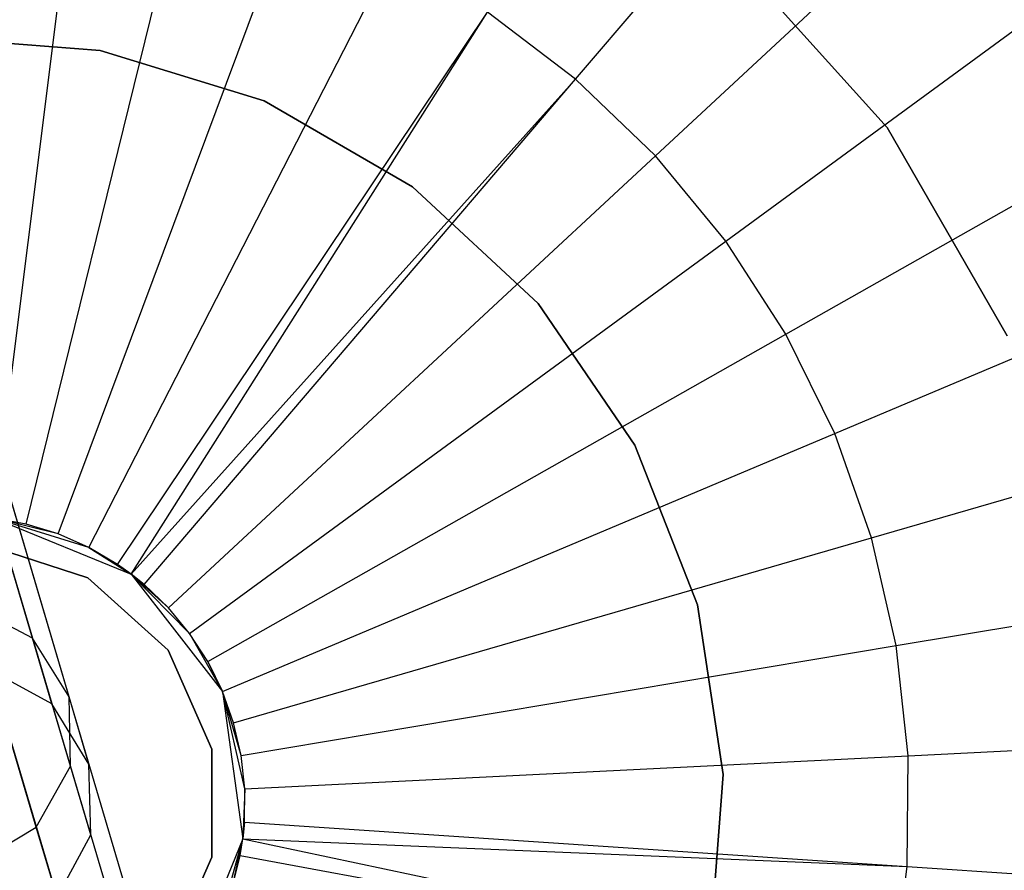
# Model space of a CAD drawing. Extents: x 0.4 to 55.5, y 0.4 to 55.5.
# Tile 79 of 103: x 28 to 29.8, y 27.8 to 29.4. Entities that reach past the tile are written whole.
import ezdxf

# ---------------------------------------------------------------- set-up
doc = ezdxf.new("R2010")
doc.units = 0
doc.header["$LTSCALE"] = 2.54
doc.layers.get('0').update_dxf_attribs({"color": 13, "linetype": 'CONTINUOUS'})

# ---------------------------------------------------------------- blocks, each defined once
blk = doc.blocks.new('M_STL')
at = {"color": 0}
for p, q in [((29.0522, 29.2461, 199.0052), (29.8336, 30.1616, 199.1905)), ((29.0522, 29.2461, 199.0052), (29.8336, 30.1616, 199.1905)), ((29.1982, 29.1061, 199.0052), (30.0805, 29.9246, 199.1905)), ((29.1982, 29.1061, 199.0052), (30.0805, 29.9246, 199.1905)), ((27.9883, 28.4439, 198.9156), (28.1394, 29.6489, 199.0052)), ((27.9883, 28.4439, 198.9156), (28.1394, 29.6489, 199.0052)), ((29.3269, 28.95, 199.0052), (30.2983, 29.6606, 199.1905)), ((29.3269, 28.95, 199.0052), (30.2983, 29.6606, 199.1905)), ((28.0483, 28.4328, 198.9156), (28.3383, 29.6122, 199.0052)), ((28.0483, 28.4328, 198.9156), (28.3383, 29.6122, 199.0052)), ((28.0596, 28.2241, 18.4042), (27.6621, 29.5647, 12.3465)), ((28.0596, 28.2241, 18.4042), (27.6621, 29.5647, 12.3465)), ((28.1067, 28.4148, 198.9156), (28.5316, 29.5525, 199.0052)), ((28.1067, 28.4148, 198.9156), (28.5316, 29.5525, 199.0052)), ((29.3282, 29.4836, 10.7551), (29.6219, 29.1574, 10.7551)), ((29.6219, 29.1574, 10.5551), (29.3282, 29.4836, 10.5551)), ((29.6219, 29.1574, 10.5551), (29.3282, 29.4836, 10.5551)), ((29.3282, 29.4836, 10.7551), (29.6219, 29.1574, 10.7551)), ((28.1625, 28.3902, 198.9156), (28.7167, 29.4708, 199.0052)), ((28.1625, 28.3902, 198.9156), (28.7167, 29.4708, 199.0052)), ((28.1263, 28.1169, 18.3761), (27.7289, 29.4575, 12.3184)), ((28.1263, 28.1169, 18.3761), (27.7289, 29.4575, 12.3184)), ((29.4366, 28.7801, 199.0052), (30.484, 29.3731, 199.1905)), ((29.4366, 28.7801, 199.0052), (30.484, 29.3731, 199.1905)), ((28.2152, 28.3592, 198.9156), (28.891, 29.3682, 199.0052)), ((28.2152, 28.3592, 198.9156), (28.891, 29.3682, 199.0052)), ((28.24, 28.3415, 198.9156), (28.891, 29.3682, 199.0052)), ((28.24, 28.3415, 198.9156), (28.891, 29.3682, 199.0052)), ((29.0522, 29.2461, 199.0052), (28.891, 29.3682, 199.0052)), ((29.0522, 29.2461, 199.0052), (28.891, 29.3682, 199.0052)), ((28.1288, 27.9906, 18.348), (27.7314, 29.3312, 12.2903)), ((28.1288, 27.9906, 18.348), (27.7314, 29.3312, 12.2903)), ((28.1834, 29.2986, 31.8291), (27.8708, 29.322, 31.8291)), ((27.8708, 29.322, 32.0291), (28.1834, 29.2986, 32.0291)), ((27.8708, 29.322, 32.0291), (28.1834, 29.2986, 32.0291)), ((28.1834, 29.2986, 31.8291), (27.8708, 29.322, 31.8291)), ((28.4829, 29.2061, 31.8291), (28.1834, 29.2986, 31.8291)), ((28.1834, 29.2986, 32.0291), (28.4829, 29.2061, 32.0291)), ((28.1834, 29.2986, 32.0291), (28.4829, 29.2061, 32.0291)), ((28.1834, 29.2986, 32.0291), (28.1834, 29.2986, 31.8291)), ((28.4829, 29.2061, 31.8291), (28.1834, 29.2986, 31.8291)), ((28.1834, 29.2986, 32.0291), (28.1834, 29.2986, 31.8291)), ((28.24, 28.3415, 198.9156), (29.0522, 29.2461, 199.0052)), ((28.24, 28.3415, 198.9156), (29.0522, 29.2461, 199.0052)), ((28.2638, 28.3223, 198.9156), (29.0522, 29.2461, 199.0052)), ((28.2638, 28.3223, 198.9156), (29.0522, 29.2461, 199.0052)), ((29.1982, 29.1061, 199.0052), (29.0522, 29.2461, 199.0052)), ((29.1982, 29.1061, 199.0052), (29.0522, 29.2461, 199.0052)), ((28.0664, 27.8791, 18.3274), (27.669, 29.2197, 12.2697)), ((28.0664, 27.8791, 18.3274), (27.669, 29.2197, 12.2697)), ((28.7544, 29.0494, 31.8291), (28.4829, 29.2061, 31.8291)), ((28.4829, 29.2061, 32.0291), (28.7544, 29.0494, 32.0291)), ((28.4829, 29.2061, 32.0291), (28.7544, 29.0494, 32.0291)), ((28.4829, 29.2061, 32.0291), (28.4829, 29.2061, 31.8291)), ((28.7544, 29.0494, 31.8291), (28.4829, 29.2061, 31.8291)), ((28.4829, 29.2061, 32.0291), (28.4829, 29.2061, 31.8291)), ((29.6219, 29.1574, 10.7551), (29.8414, 28.7771, 10.7551)), ((29.8414, 28.7771, 10.5551), (29.6219, 29.1574, 10.5551)), ((29.6219, 29.1574, 10.5551), (29.6219, 29.1574, 10.7551)), ((29.6219, 29.1574, 10.5551), (29.6219, 29.1574, 10.7551)), ((29.8414, 28.7771, 10.5551), (29.6219, 29.1574, 10.5551)), ((29.6219, 29.1574, 10.7551), (29.8414, 28.7771, 10.7551)), ((28.3079, 28.2801, 198.9156), (29.1982, 29.1061, 199.0052)), ((28.3079, 28.2801, 198.9156), (29.1982, 29.1061, 199.0052)), ((29.3269, 28.95, 199.0052), (29.1982, 29.1061, 199.0052)), ((29.3269, 28.95, 199.0052), (29.1982, 29.1061, 199.0052)), ((27.8024, 29.0916, 10.1523), (28.2998, 27.4138, 10.1519)), ((27.8024, 29.0916, 10.1523), (28.2998, 27.4138, 10.1519)), ((27.8024, 29.0916, 10.4023), (28.2998, 27.4137, 10.4019)), ((27.8024, 29.0916, 10.4023), (28.2998, 27.4137, 10.4019)), ((27.8345, 29.1011, 10.2773), (28.3319, 27.4233, 10.2769)), ((27.8345, 29.1011, 10.2773), (28.3319, 27.4233, 10.2769)), ((27.7146, 29.0656, 10.0608), (28.212, 27.3878, 10.0604)), ((27.7146, 29.0656, 10.0608), (28.212, 27.3878, 10.0604)), ((27.7147, 29.0655, 10.4938), (28.2121, 27.3877, 10.4934)), ((27.7147, 29.0655, 10.4938), (28.2121, 27.3877, 10.4934)), ((28.9842, 28.8361, 31.8291), (28.7544, 29.0494, 31.8291)), ((28.7544, 29.0494, 32.0291), (28.9842, 28.8361, 32.0291)), ((28.7544, 29.0494, 31.8291), (28.7544, 29.0494, 32.0291)), ((28.7544, 29.0494, 32.0291), (28.9842, 28.8361, 32.0291)), ((28.7544, 29.0494, 31.8291), (28.7544, 29.0494, 32.0291)), ((28.9842, 28.8361, 31.8291), (28.7544, 29.0494, 31.8291)), ((29.5259, 28.5986, 199.0052), (30.635, 29.066, 199.1905)), ((29.5259, 28.5986, 199.0052), (30.635, 29.066, 199.1905)), ((28.3467, 28.233, 198.9156), (29.3269, 28.95, 199.0052)), ((28.3467, 28.233, 198.9156), (29.3269, 28.95, 199.0052)), ((29.4366, 28.7801, 199.0052), (29.3269, 28.95, 199.0052)), ((29.4366, 28.7801, 199.0052), (29.3269, 28.95, 199.0052)), ((29.1608, 28.5771, 31.8291), (28.9842, 28.8361, 31.8291)), ((28.9842, 28.8361, 32.0291), (29.1608, 28.5771, 32.0291)), ((28.9842, 28.8361, 32.0291), (29.1608, 28.5771, 32.0291)), ((28.9842, 28.8361, 32.0291), (28.9842, 28.8361, 31.8291)), ((29.1608, 28.5771, 31.8291), (28.9842, 28.8361, 31.8291)), ((28.9842, 28.8361, 32.0291), (28.9842, 28.8361, 31.8291)), ((28.3798, 28.1817, 198.9156), (29.4366, 28.7801, 199.0052)), ((28.3798, 28.1817, 198.9156), (29.4366, 28.7801, 199.0052)), ((29.5259, 28.5986, 199.0052), (29.4366, 28.7801, 199.0052)), ((29.5259, 28.5986, 199.0052), (29.4366, 28.7801, 199.0052)), ((29.5935, 28.4079, 199.0052), (30.7494, 28.7434, 199.1905)), ((29.5935, 28.4079, 199.0052), (30.7494, 28.7434, 199.1905)), ((28.4068, 28.1269, 198.9156), (29.5259, 28.5986, 199.0052)), ((28.4068, 28.1269, 198.9156), (29.5259, 28.5986, 199.0052)), ((29.5935, 28.4079, 199.0052), (29.5259, 28.5986, 199.0052)), ((29.5935, 28.4079, 199.0052), (29.5259, 28.5986, 199.0052)), ((29.2753, 28.2853, 31.8291), (29.1608, 28.5771, 31.8291)), ((29.1608, 28.5771, 32.0291), (29.2753, 28.2853, 32.0291)), ((29.1608, 28.5771, 32.0291), (29.2753, 28.2853, 32.0291)), ((29.1608, 28.5771, 32.0291), (29.1608, 28.5771, 31.8291)), ((29.2753, 28.2853, 31.8291), (29.1608, 28.5771, 31.8291)), ((29.1608, 28.5771, 32.0291), (29.1608, 28.5771, 31.8291)), ((28.0483, 28.4328, 198.9156), (27.9883, 28.4439, 198.9156)), ((27.9883, 28.4439, 202.0566), (28.24, 28.3415, 202.0566)), ((28.0483, 28.4328, 198.9156), (27.9883, 28.4439, 198.9156)), ((28.0483, 28.4328, 198.9156), (27.9883, 28.4439, 202.0566)), ((28.1067, 28.4148, 198.9156), (27.9883, 28.4439, 202.0566)), ((28.0483, 28.4328, 198.9156), (27.9883, 28.4439, 202.0566)), ((28.1067, 28.4148, 198.9156), (27.9883, 28.4439, 202.0566)), ((28.1625, 28.3902, 198.9156), (27.9883, 28.4439, 202.0566)), ((28.1625, 28.3902, 198.9156), (27.9883, 28.4439, 202.0566)), ((27.9883, 28.4439, 202.0566), (28.24, 28.3415, 202.0566)), ((28.1067, 28.4148, 198.9156), (28.0483, 28.4328, 198.9156)), ((28.1067, 28.4148, 198.9156), (28.0483, 28.4328, 198.9156)), ((28.1625, 28.3902, 198.9156), (28.1067, 28.4148, 198.9156)), ((28.1625, 28.3902, 198.9156), (28.1067, 28.4148, 198.9156)), ((28.4272, 28.0694, 198.9156), (29.5935, 28.4079, 199.0052)), ((28.4272, 28.0694, 198.9156), (29.5935, 28.4079, 199.0052)), ((29.6385, 28.2107, 199.0052), (29.5935, 28.4079, 199.0052)), ((29.6385, 28.2107, 199.0052), (29.5935, 28.4079, 199.0052)), ((29.6385, 28.2107, 199.0052), (30.8255, 28.4098, 199.1905)), ((29.6385, 28.2107, 199.0052), (30.8255, 28.4098, 199.1905)), ((27.9727, 28.3954, 32.5191), (28.1605, 28.3344, 32.5191)), ((28.1605, 28.3344, 31.7191), (27.9727, 28.3954, 31.7191)), ((27.9727, 28.3954, 32.5191), (28.1605, 28.3344, 32.5191)), ((28.1605, 28.3344, 31.7191), (27.9727, 28.3954, 31.7191)), ((28.2152, 28.3592, 198.9156), (28.1625, 28.3902, 198.9156)), ((28.1625, 28.3902, 198.9156), (28.24, 28.3415, 202.0566)), ((28.2152, 28.3592, 198.9156), (28.1625, 28.3902, 198.9156)), ((28.1625, 28.3902, 198.9156), (28.24, 28.3415, 202.0566)), ((28.24, 28.3415, 198.9156), (28.2152, 28.3592, 198.9156)), ((28.2152, 28.3592, 198.9156), (28.24, 28.3415, 202.0566)), ((28.2152, 28.3592, 198.9156), (28.24, 28.3415, 202.0566)), ((28.24, 28.3415, 198.9156), (28.2152, 28.3592, 198.9156)), ((28.1605, 28.3344, 32.5191), (28.3073, 28.2022, 32.5191)), ((28.3073, 28.2022, 31.7191), (28.1605, 28.3344, 31.7191)), ((28.1605, 28.3344, 32.5191), (28.3073, 28.2022, 32.5191)), ((28.1605, 28.3344, 32.5191), (28.1605, 28.3344, 31.7191)), ((28.3073, 28.2022, 31.7191), (28.1605, 28.3344, 31.7191)), ((28.1605, 28.3344, 32.5191), (28.1605, 28.3344, 31.7191)), ((28.2638, 28.3223, 198.9156), (28.24, 28.3415, 198.9156)), ((28.24, 28.3415, 202.0566), (28.4068, 28.1269, 202.0566)), ((28.24, 28.3415, 198.9156), (28.24, 28.3415, 202.0566)), ((28.24, 28.3415, 198.9156), (28.24, 28.3415, 202.0566)), ((28.2638, 28.3223, 198.9156), (28.24, 28.3415, 198.9156)), ((28.2638, 28.3223, 198.9156), (28.24, 28.3415, 202.0566)), ((28.3079, 28.2801, 198.9156), (28.24, 28.3415, 202.0566)), ((28.2638, 28.3223, 198.9156), (28.24, 28.3415, 202.0566)), ((28.3079, 28.2801, 198.9156), (28.24, 28.3415, 202.0566)), ((28.3467, 28.233, 198.9156), (28.24, 28.3415, 202.0566)), ((28.3467, 28.233, 198.9156), (28.24, 28.3415, 202.0566)), ((28.24, 28.3415, 202.0566), (28.4068, 28.1269, 202.0566)), ((28.3079, 28.2801, 198.9156), (28.2638, 28.3223, 198.9156)), ((28.3079, 28.2801, 198.9156), (28.2638, 28.3223, 198.9156)), ((28.0596, 28.2241, 18.4042), (27.9465, 28.2836, 18.4248)), ((28.0596, 28.2241, 18.4042), (27.9465, 28.2836, 18.4248)), ((28.3467, 28.233, 198.9156), (28.3079, 28.2801, 198.9156)), ((28.3467, 28.233, 198.9156), (28.3079, 28.2801, 198.9156)), ((29.322, 27.9753, 31.8291), (29.2753, 28.2853, 31.8291)), ((29.2753, 28.2853, 32.0291), (29.322, 27.9753, 32.0291)), ((29.2753, 28.2853, 32.0291), (29.322, 27.9753, 32.0291)), ((29.2753, 28.2853, 32.0291), (29.2753, 28.2853, 31.8291)), ((29.322, 27.9753, 31.8291), (29.2753, 28.2853, 31.8291)), ((29.2753, 28.2853, 32.0291), (29.2753, 28.2853, 31.8291)), ((28.0951, 28.1044, 19.5007), (28.0596, 28.2241, 18.4042)), ((28.0951, 28.1044, 19.5007), (28.0596, 28.2241, 18.4042)), ((28.1263, 28.1169, 18.3761), (28.0596, 28.2241, 18.4042)), ((28.1263, 28.1169, 18.3761), (28.0596, 28.2241, 18.4042)), ((28.3798, 28.1817, 198.9156), (28.3467, 28.233, 198.9156)), ((28.3467, 28.233, 198.9156), (28.4068, 28.1269, 202.0566)), ((28.3798, 28.1817, 198.9156), (28.3467, 28.233, 198.9156)), ((28.3467, 28.233, 198.9156), (28.4068, 28.1269, 202.0566)), ((28.4408, 28.0098, 198.9156), (29.6385, 28.2107, 199.0052)), ((28.4408, 28.0098, 198.9156), (29.6385, 28.2107, 199.0052)), ((29.6603, 28.0096, 199.0052), (29.6385, 28.2107, 199.0052)), ((29.6603, 28.0096, 199.0052), (29.6385, 28.2107, 199.0052)), ((28.3073, 28.2022, 32.5191), (28.3876, 28.0218, 32.5191)), ((28.3876, 28.0218, 31.7191), (28.3073, 28.2022, 31.7191)), ((28.3073, 28.2022, 32.5191), (28.3876, 28.0218, 32.5191)), ((28.3073, 28.2022, 32.5191), (28.3073, 28.2022, 31.7191)), ((28.3876, 28.0218, 31.7191), (28.3073, 28.2022, 31.7191)), ((28.3073, 28.2022, 32.5191), (28.3073, 28.2022, 31.7191)), ((28.4068, 28.1269, 198.9156), (28.3798, 28.1817, 198.9156)), ((28.3798, 28.1817, 198.9156), (28.4068, 28.1269, 202.0566)), ((28.3798, 28.1817, 198.9156), (28.4068, 28.1269, 202.0566)), ((28.4068, 28.1269, 198.9156), (28.3798, 28.1817, 198.9156)), ((28.0951, 28.1044, 199.7188), (27.9813, 28.1661, 199.7188)), ((28.0951, 28.1044, 19.5007), (27.9813, 28.1661, 19.5007)), ((28.0951, 28.1044, 199.7188), (27.9813, 28.1661, 199.7188)), ((28.0951, 28.1044, 19.5007), (27.9813, 28.1661, 19.5007)), ((28.1627, 27.9941, 19.5007), (28.1263, 28.1169, 18.3761)), ((28.1627, 27.9941, 19.5007), (28.1263, 28.1169, 18.3761)), ((28.1288, 27.9906, 18.348), (28.1263, 28.1169, 18.3761)), ((28.1288, 27.9906, 18.348), (28.1263, 28.1169, 18.3761)), ((28.4272, 28.0694, 198.9156), (28.4068, 28.1269, 198.9156)), ((28.4068, 28.1269, 202.0566), (28.4439, 27.8577, 202.0566)), ((28.4068, 28.1269, 198.9156), (28.4068, 28.1269, 202.0566)), ((28.4068, 28.1269, 198.9156), (28.4068, 28.1269, 202.0566)), ((28.4272, 28.0694, 198.9156), (28.4068, 28.1269, 198.9156)), ((28.4272, 28.0694, 198.9156), (28.4068, 28.1269, 202.0566)), ((28.4408, 28.0098, 198.9156), (28.4068, 28.1269, 202.0566)), ((28.4272, 28.0694, 198.9156), (28.4068, 28.1269, 202.0566)), ((28.4408, 28.0098, 198.9156), (28.4068, 28.1269, 202.0566)), ((28.4474, 27.9491, 198.9156), (28.4068, 28.1269, 202.0566)), ((28.4474, 27.9491, 198.9156), (28.4068, 28.1269, 202.0566)), ((28.4068, 28.1269, 202.0566), (28.4439, 27.8577, 202.0566)), ((28.1627, 27.9941, 199.7188), (28.0951, 28.1044, 199.7188)), ((28.0951, 28.1044, 199.7188), (28.0951, 28.1044, 19.5007)), ((28.1627, 27.9941, 19.5007), (28.0951, 28.1044, 19.5007)), ((28.0951, 28.1044, 199.7188), (28.0951, 28.1044, 19.5007)), ((28.1627, 27.9941, 199.7188), (28.0951, 28.1044, 199.7188)), ((28.1627, 27.9941, 19.5007), (28.0951, 28.1044, 19.5007)), ((28.4408, 28.0098, 198.9156), (28.4272, 28.0694, 198.9156)), ((28.4408, 28.0098, 198.9156), (28.4272, 28.0694, 198.9156)), ((29.6603, 28.0096, 199.0052), (30.8624, 28.0695, 199.1905)), ((29.6603, 28.0096, 199.0052), (30.8624, 28.0695, 199.1905)), ((28.3876, 28.0218, 32.5191), (28.3876, 27.8242, 32.5191)), ((28.3876, 27.8242, 31.7191), (28.3876, 28.0218, 31.7191)), ((28.3876, 28.0218, 32.5191), (28.3876, 27.8242, 32.5191)), ((28.3876, 28.0218, 32.5191), (28.3876, 28.0218, 31.7191)), ((28.3876, 27.8242, 31.7191), (28.3876, 28.0218, 31.7191)), ((28.3876, 28.0218, 32.5191), (28.3876, 28.0218, 31.7191)), ((28.4474, 27.9491, 198.9156), (28.4408, 28.0098, 198.9156)), ((28.4474, 27.9491, 198.9156), (28.4408, 28.0098, 198.9156)), ((28.4474, 27.9491, 198.9156), (29.6603, 28.0096, 199.0052)), ((28.4474, 27.9491, 198.9156), (29.6603, 28.0096, 199.0052)), ((29.6586, 27.8073, 199.0052), (29.6603, 28.0096, 199.0052)), ((29.6586, 27.8073, 199.0052), (29.6603, 28.0096, 199.0052)), ((28.0664, 27.8791, 18.3274), (28.1288, 27.9906, 18.348)), ((28.0664, 27.8791, 18.3274), (28.1288, 27.9906, 18.348)), ((28.1661, 27.8647, 19.5007), (28.1288, 27.9906, 18.348)), ((28.1661, 27.8647, 19.5007), (28.1288, 27.9906, 18.348)), ((28.1661, 27.8647, 199.7188), (28.1627, 27.9941, 199.7188)), ((28.1627, 27.9941, 199.7188), (28.1627, 27.9941, 19.5007)), ((28.1661, 27.8647, 19.5007), (28.1627, 27.9941, 19.5007)), ((28.1627, 27.9941, 199.7188), (28.1627, 27.9941, 19.5007)), ((28.1661, 27.8647, 199.7188), (28.1627, 27.9941, 199.7188)), ((28.1661, 27.8647, 19.5007), (28.1627, 27.9941, 19.5007)), ((29.2986, 27.6626, 31.8291), (29.322, 27.9753, 31.8291)), ((29.322, 27.9753, 32.0291), (29.2986, 27.6626, 32.0291)), ((29.322, 27.9753, 32.0291), (29.2986, 27.6626, 32.0291)), ((29.2986, 27.6626, 31.8291), (29.322, 27.9753, 31.8291)), ((29.322, 27.9753, 32.0291), (29.322, 27.9753, 31.8291)), ((29.322, 27.9753, 32.0291), (29.322, 27.9753, 31.8291)), ((28.4474, 27.9491, 198.9156), (28.4439, 27.8577, 202.0566)), ((28.4474, 27.9491, 198.9156), (28.4439, 27.8577, 202.0566)), ((28.4468, 27.8881, 198.9156), (28.4474, 27.9491, 198.9156)), ((28.4468, 27.8881, 198.9156), (28.4474, 27.9491, 198.9156)), ((27.9558, 27.8123, 18.3199), (28.0664, 27.8791, 18.3274)), ((27.9558, 27.8123, 18.3199), (28.0664, 27.8791, 18.3274)), ((28.1044, 27.751, 19.5007), (28.0664, 27.8791, 18.3274)), ((28.1044, 27.751, 19.5007), (28.0664, 27.8791, 18.3274)), ((28.4439, 27.8577, 198.9156), (28.4468, 27.8881, 198.9156)), ((28.4468, 27.8881, 198.9156), (28.4439, 27.8577, 202.0566)), ((28.4468, 27.8881, 198.9156), (28.4439, 27.8577, 202.0566)), ((28.4439, 27.8577, 198.9156), (28.4468, 27.8881, 198.9156)), ((28.4468, 27.8881, 198.9156), (29.6586, 27.8073, 199.0052)), ((28.4468, 27.8881, 198.9156), (29.6586, 27.8073, 199.0052)), ((28.1044, 27.751, 199.7188), (28.1661, 27.8647, 199.7188)), ((28.1044, 27.751, 19.5007), (28.1661, 27.8647, 19.5007)), ((28.1044, 27.751, 199.7188), (28.1661, 27.8647, 199.7188)), ((28.1044, 27.751, 19.5007), (28.1661, 27.8647, 19.5007)), ((28.1661, 27.8647, 199.7188), (28.1661, 27.8647, 19.5007)), ((28.1661, 27.8647, 199.7188), (28.1661, 27.8647, 19.5007)), ((28.4439, 27.8577, 202.0566), (28.3415, 27.606, 202.0566)), ((28.4439, 27.8577, 202.0566), (28.3415, 27.606, 202.0566)), ((28.4033, 27.711, 198.9156), (28.4439, 27.8577, 202.0566)), ((28.4033, 27.711, 198.9156), (28.4439, 27.8577, 202.0566)), ((28.4247, 27.7682, 198.9156), (28.4439, 27.8577, 202.0566)), ((28.4247, 27.7682, 198.9156), (28.4439, 27.8577, 202.0566)), ((28.4392, 27.8275, 198.9156), (28.4439, 27.8577, 198.9156)), ((28.4392, 27.8275, 198.9156), (28.4439, 27.8577, 198.9156)), ((28.4392, 27.8275, 198.9156), (28.4439, 27.8577, 202.0566)), ((28.4392, 27.8275, 198.9156), (28.4439, 27.8577, 202.0566)), ((28.4439, 27.8577, 198.9156), (29.6334, 27.6066, 199.0052)), ((28.4439, 27.8577, 198.9156), (29.6334, 27.6066, 199.0052)), ((28.4439, 27.8577, 198.9156), (29.6586, 27.8073, 199.0052)), ((28.4439, 27.8577, 198.9156), (29.6586, 27.8073, 199.0052)), ((28.4439, 27.8577, 198.9156), (28.4439, 27.8577, 202.0566)), ((28.4439, 27.8577, 198.9156), (28.4439, 27.8577, 202.0566)), ((28.4247, 27.7682, 198.9156), (28.4392, 27.8275, 198.9156)), ((28.4247, 27.7682, 198.9156), (28.4392, 27.8275, 198.9156)), ((28.4392, 27.8275, 198.9156), (29.6334, 27.6066, 199.0052)), ((28.4392, 27.8275, 198.9156), (29.6334, 27.6066, 199.0052)), ((28.3876, 27.8242, 32.5191), (28.3073, 27.6438, 32.5191)), ((28.3073, 27.6438, 31.7191), (28.3876, 27.8242, 31.7191)), ((28.3876, 27.8242, 32.5191), (28.3073, 27.6438, 32.5191)), ((28.3073, 27.6438, 31.7191), (28.3876, 27.8242, 31.7191)), ((28.3876, 27.8242, 32.5191), (28.3876, 27.8242, 31.7191)), ((28.3876, 27.8242, 32.5191), (28.3876, 27.8242, 31.7191)), ((29.6334, 27.6066, 199.0052), (29.6586, 27.8073, 199.0052)), ((29.6334, 27.6066, 199.0052), (29.6586, 27.8073, 199.0052)), ((29.6586, 27.8073, 199.0052), (30.8595, 27.7273, 199.1905)), ((29.6586, 27.8073, 199.0052), (30.8595, 27.7273, 199.1905))]:
    blk.add_line(p, q, dxfattribs=at)

msp = doc.modelspace()

# ---------------------------------------------------------------- block references
at = {"color": 0}
msp.add_blockref('M_STL', (0, 0), dxfattribs=at)

doc.saveas('drawing.dxf')
